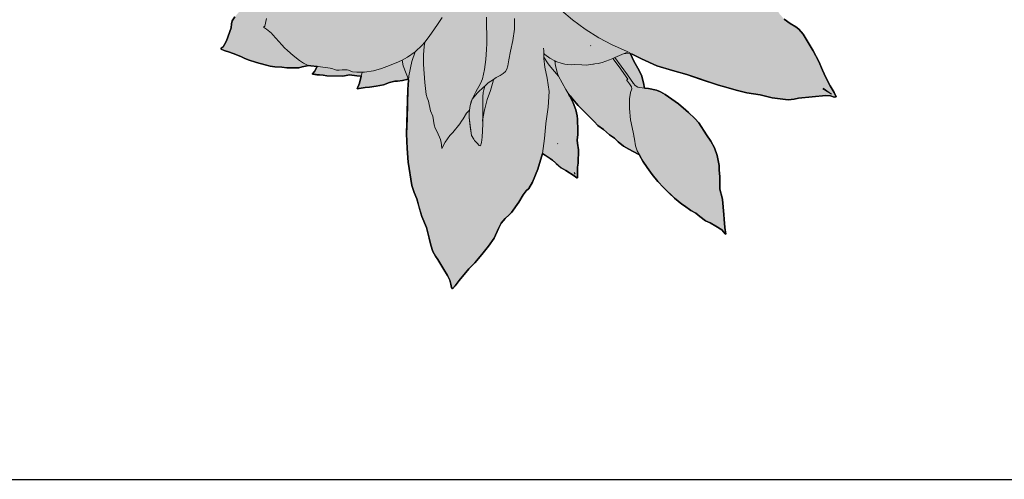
# Model space of a CAD drawing. Header units: millimetres. Extents: x 488786 to 747986, y 25193 to 95000.
# Tile 53 of 127: x 579773 to 581064, y 80073 to 80676. Entities that reach past the tile are written whole.
import ezdxf

# ---------------------------------------------------------------- set-up
doc = ezdxf.new("R2010")
doc.units = ezdxf.units.MM
for name, color, linetype in [('10. ETC', 251, 'Continuous'), ('25. 255', 255, 'Continuous'), ('6. FUR1', 181, 'Continuous')]:
    doc.layers.add(name, color=color, linetype=linetype)
doc.layers.add('7. FUR2', color=241, linetype='Continuous', lineweight=5)

# ---------------------------------------------------------------- blocks, each defined once
blk = doc.blocks.new('YUHIHA_Accessory_Plant_Radial_A_Plan', base_point=(62331.6, -72220.1))
at = {"layer": '25. 255'}
h = blk.add_hatch(color=256, dxfattribs=at)
h.dxf.hatch_style = 1
h.paths.add_polyline_path([(61891.8, -72137.5), (61887.9, -72134.2), (61889.2, -72132.9), (61897.4, -72130.3), (61902.9, -72126.8), (61921, -72113.2), (61924.2, -72109.2), (61927.7, -72106.2), (61934.3, -72103.1), (61941.8, -72100.4), (61959.4, -72094.8), (61966.3, -72092.4), (61986.3, -72088.4), (61993.7, -72086.6), (62013.3, -72083), (62027.6, -72080.9), (62043, -72078.3), (62059.9, -72076.5), (62060, -72076.5), (62080.3, -72071.8), (62094, -72069.5), (62100.5, -72068.8), (62098.9, -72060.7), (62098.3, -72052.2), (62092.9, -72047.2), (62083.7, -72036.7), (62079.2, -72030.6), (62076.1, -72024.9), (62073.7, -72022.5), (62068.5, -72019.1), (62048.5, -72006.4), (62046.6, -72003.8), (62045.7, -72001.4), (62040.1, -71992.9), (62035.3, -71982), (62031.9, -71976.5), (62029.7, -71973.1), (62024.9, -71966.3), (62006.4, -71941.7), (62002.5, -71936.1), (62001.1, -71932), (61997, -71915.8), (61994.1, -71908.6), (61992.2, -71904.1), (61993.1, -71903.8), (61995.7, -71905.3), (61999, -71906.2), (62003.9, -71906.5), (62021.5, -71906.3), (62024.5, -71906.2), (62029.8, -71905.7), (62037.1, -71905.8), (62045.8, -71907.4), (62054.5, -71909.7), (62068.2, -71914.1), (62074.9, -71915.6), (62082.5, -71917.7), (62101.2, -71925.6), (62108.9, -71928.4), (62130.3, -71936.8), (62163.6, -71950.9), (62164, -71949.8), (62166.8, -71940.9), (62166.8, -71932.4), (62168.2, -71920.8), (62171.8, -71904.7), (62173.8, -71898.7), (62178.1, -71880.2), (62182.7, -71885), (62185.7, -71887.4), (62197.3, -71895.3), (62203.3, -71899.2), (62210.2, -71907.1), (62215.3, -71913.7), (62222.2, -71919.9), (62229.6, -71928.5), (62230.5, -71926.4), (62233.5, -71922.4), (62235.7, -71918), (62240.2, -71911.4), (62245.8, -71903.7), (62248, -71897.1), (62250.1, -71892.1), (62261.7, -71873.5), (62269.6, -71861.8), (62271.6, -71866.1), (62273.1, -71868.7), (62282.7, -71882.9), (62287.6, -71896.5), (62287.8, -71896.9), (62294.9, -71897.8), (62299.4, -71898.6), (62308.5, -71901.3), (62314.5, -71903.8), (62321.4, -71907.7), (62340.6, -71924.1), (62345.3, -71930.3), (62355.5, -71951.5), (62359.4, -71962.1), (62360.4, -71965.6), (62365.8, -71952.5), (62367.1, -71943), (62367.4, -71935.6), (62368.6, -71931.4), (62372, -71926.4), (62372.5, -71922.4), (62373.5, -71917.1), (62376.3, -71914.4), (62378.1, -71912.3), (62378.9, -71905.2), (62380.4, -71903.3), (62387.4, -71899.6), (62396.4, -71896.4), (62406, -71892.8), (62407.9, -71892.2), (62409, -71893.1), (62410, -71895), (62414.3, -71900.2), (62429.8, -71916.7), (62430.2, -71917.4), (62443.2, -71902.4), (62448.1, -71898.4), (62450.2, -71895.7), (62456.6, -71883.1), (62464.7, -71869.6), (62466.5, -71867.1), (62475.1, -71858.7), (62480.1, -71855.2), (62484.6, -71852.2), (62498.2, -71839.6), (62519.5, -71817.9), (62524.4, -71813.3), (62528, -71811.3), (62542.4, -71804.8), (62552.8, -71798.3), (62553.1, -71799), (62551.9, -71801.8), (62551.3, -71805.1), (62551.2, -71809.9), (62552.1, -71826.6), (62552.9, -71834.5), (62553, -71841.4), (62551.9, -71849.9), (62546.6, -71872.3), (62543.6, -71886.4), (62540.4, -71895.8), (62537, -71905.4), (62532, -71921.9), (62516.3, -71967.8), (62514.4, -71972.9), (62517.1, -71971.9), (62522.1, -71970.9), (62528.4, -71970.4), (62531.1, -71969.7), (62544.5, -71967.5), (62554.5, -71967.4), (62565.1, -71964.1), (62571.6, -71963), (62579.2, -71961.9), (62592.2, -71960.6), (62597.2, -71959.9), (62608.8, -71957.4), (62612.2, -71956.7), (62611.6, -71957.9), (62606.7, -71962.9), (62604.4, -71966.3), (62599, -71978.2), (62596.9, -71984.1), (62591.5, -71991.9), (62587, -71997.7), (62583.3, -72004.8), (62575.7, -72014.7), (62573.4, -72018.8), (62566.1, -72029.1), (62559.7, -72036.3), (62546.9, -72049.8), (62575.8, -72040), (62587.5, -72036.5), (62600.8, -72033.9), (62618.3, -72032.6), (62625.6, -72033.6), (62628.9, -72033.5), (62642.2, -72034.2), (62651.9, -72036.5), (62656.9, -72037.8), (62662, -72038), (62668.8, -72037.7), (62678.9, -72038.6), (62704.4, -72042.9), (62717.7, -72044.1), (62728.9, -72044.2), (62724.2, -72047.3), (62716.8, -72052.9), (62706.2, -72063.9), (62701.5, -72069.5), (62692.7, -72076.7), (62688.9, -72079.5), (62685.7, -72082.2), (62679.3, -72089.3), (62668.2, -72099.6), (62664.3, -72103.7), (62659.8, -72107.9), (62652.3, -72112.9), (62642.5, -72119.2), (62631.1, -72127.1), (62618.3, -72135.2), (62604.7, -72142.5), (62591.6, -72148.3), (62580.7, -72151.7), (62563.4, -72155.6), (62555.9, -72155.8), (62565.2, -72157.1), (62574.9, -72160.2), (62582.6, -72163.6), (62586.3, -72166), (62590.4, -72169.6), (62601.6, -72177.9), (62608.8, -72184.5), (62615.3, -72187.4), (62620.2, -72190.2), (62634.2, -72200.6), (62638, -72204.1), (62649.7, -72213.7), (62649, -72214.3), (62644.7, -72215.2), (62634.6, -72220.5), (62626.5, -72225.1), (62622.4, -72226.4), (62622, -72226.4), (62652.3, -72241.8), (62661.2, -72247.3), (62667.7, -72253.7), (62670.6, -72256.4), (62680.7, -72262.7), (62686.9, -72266.9), (62692.3, -72270.9), (62695.7, -72273.6), (62698.5, -72276.7), (62702.1, -72281.9), (62707.3, -72287.8), (62715.1, -72293.4), (62722.5, -72298), (62726.5, -72300.9), (62732.3, -72307.5), (62745.3, -72329.6), (62752.7, -72343.4), (62757.4, -72354.9), (62762, -72364.4), (62767.8, -72375.2), (62772.9, -72384.2), (62775.4, -72389.7), (62773.1, -72390.2), (62767.9, -72388.6), (62761.9, -72388), (62726.3, -72391.7), (62720.5, -72393), (62712.4, -72393.9), (62691.7, -72391.1), (62675.7, -72387.1), (62658.3, -72384.5), (62644.6, -72381), (62631, -72377.2), (62621.3, -72374.6), (62579.9, -72360.6), (62560.7, -72355.3), (62540.5, -72348.9), (62520.2, -72339.7), (62508.1, -72333.7), (62505.7, -72333.4), (62510.4, -72343), (62515.6, -72352.2), (62520.2, -72361.5), (62523, -72371.6), (62524.2, -72378.4), (62529.3, -72379), (62540.1, -72381.2), (62545.1, -72383.1), (62551.2, -72386.6), (62568.7, -72398.9), (62578.4, -72407.1), (62581.7, -72410.4), (62590.2, -72418.1), (62595.6, -72423.7), (62605.5, -72439.7), (62611, -72448), (62616.1, -72456.7), (62619.7, -72466.6), (62622.2, -72479.7), (62622, -72482.1), (62622, -72485.5), (62623.1, -72495), (62623, -72511), (62626.1, -72522.3), (62626.4, -72524.6), (62628.4, -72544.4), (62628.6, -72550.4), (62629.6, -72561.1), (62630.9, -72569.9), (62629.9, -72569.4), (62625.5, -72564.5), (62617.7, -72559.4), (62610.1, -72555.3), (62604.1, -72552.4), (62596.7, -72546.8), (62591.5, -72542.5), (62585.1, -72539), (62576.8, -72532.9), (62573.2, -72530.7), (62563.4, -72522.8), (62549.1, -72509), (62541.5, -72500.8), (62534.1, -72491.7), (62527.5, -72482.5), (62522.1, -72474.2), (62517.9, -72467), (62517.5, -72466.1), (62516.1, -72465), (62503.7, -72458.3), (62496.5, -72454.7), (62489.7, -72448.7), (62484.8, -72443.9), (62478.5, -72439.6), (62470.6, -72432.7), (62463.2, -72427.4), (62458.1, -72422.3), (62437.4, -72401), (62430, -72392.5), (62426.8, -72388.5), (62424.9, -72386.7), (62426.1, -72388.8), (62430.6, -72397.5), (62434, -72406.9), (62436.1, -72414.7), (62436.5, -72418.9), (62436.2, -72424), (62436.9, -72429), (62436.8, -72439), (62435.8, -72446.7), (62436.3, -72450.7), (62437.7, -72459.4), (62437.2, -72476.9), (62436.5, -72482.1), (62436.4, -72496.3), (62435.5, -72496.1), (62432.1, -72493.3), (62420.9, -72486.6), (62414.8, -72482.9), (62403.4, -72472.8), (62390.5, -72464.1), (62384.3, -72484.7), (62377.3, -72501.7), (62372.4, -72509.9), (62369.1, -72513.3), (62365, -72518.5), (62359.6, -72528), (62349.7, -72541.7), (62346.7, -72544.8), (62341.7, -72549.5), (62336.4, -72555.6), (62332.8, -72562.5), (62327, -72575.2), (62319.7, -72585.6), (62310.7, -72596.9), (62301.8, -72607.6), (62294, -72615.4), (62281.3, -72630.8), (62275.9, -72638), (62272.3, -72641.9), (62271.1, -72640.2), (62270.4, -72635.6), (62268.8, -72630.5), (62265.8, -72624.3), (62261.2, -72616.3), (62253.3, -72603.3), (62250.2, -72599.1), (62246.8, -72592.9), (62243.9, -72584.4), (62241.7, -72575.4), (62238.4, -72561.3), (62232.1, -72546.9), (62225.5, -72523.8), (62222.1, -72515.4), (62218.9, -72506.2), (62214.2, -72475.6), (62212.9, -72457.5), (62212.3, -72438.3), (62213.9, -72380), (62214.9, -72367.7), (62214.5, -72366.5), (62207, -72368.3), (62200.2, -72369), (62196.9, -72369.2), (62189.8, -72370.9), (62182.1, -72373.8), (62172.3, -72375.7), (62163.5, -72377), (62157.7, -72377.6), (62147.6, -72379.1), (62150.5, -72371.9), (62152.8, -72362.7), (62146.8, -72362.3), (62137.3, -72360.9), (62128.5, -72362.5), (62107.8, -72362.1), (62102.8, -72361.4), (62088.7, -72360.2), (62088.9, -72359.4), (62091.6, -72356.3), (62095, -72349.9), (62086.7, -72349.1), (62083.9, -72348.6), (62075.4, -72350.6), (62071, -72351.5), (62068, -72351.7), (62065.1, -72351.5), (62055.4, -72351.5), (62048.7, -72351), (62039.3, -72350.4), (62033.2, -72349.5), (62026.8, -72347.9), (62015.3, -72344.6), (62004.3, -72341.1), (61999.4, -72339.2), (61995.7, -72337.4), (61988.4, -72334.4), (61980, -72331.2), (61973, -72329), (61969, -72327.2), (61969.3, -72325.8), (61971.6, -72324), (61973.6, -72321.1), (61975.9, -72316.4), (61982.3, -72299.1), (61982.7, -72294.1), (61983.7, -72289.9), (61986.9, -72284.9), (61991, -72280), (62000.9, -72269.1), (62004.8, -72264.6), (62017.7, -72254.6), (62022.3, -72250.6), (62035.3, -72240.3), (62045.1, -72233.1), (62055.6, -72224.8), (62066.7, -72217.3), (62048.9, -72214.5), (62032.8, -72211.3), (62024.5, -72208.8), (62018.1, -72205.4), (62015.3, -72204.2), (62005.6, -72201.8), (61999.5, -72200.4), (61994.1, -72199.1), (61990.7, -72198), (61987.4, -72196.9), (61976.3, -72193), (61968.8, -72190.1), (61958.3, -72185.9), (61951.7, -72182.6), (61945, -72178.2), (61933.5, -72169.9), (61922.7, -72161.6), (61918, -72157.5), (61914.6, -72154.3), (61899, -72142.5)])
at = {"layer": '6. FUR1'}
for p, q in [((61986.9, -72284.9), (61983.7, -72289.9)), ((62715.1, -72293.4), (62707.3, -72287.8)), ((61982.3, -72299.1), (61975.9, -72316.4)), ((61982.7, -72294.1), (61982.3, -72299.1)), ((61983.7, -72289.9), (61982.7, -72294.1)), ((62722.5, -72298), (62715.1, -72293.4)), ((62726.5, -72300.9), (62722.5, -72298)), ((62732.3, -72307.5), (62726.5, -72300.9)), ((62745.3, -72329.6), (62732.3, -72307.5)), ((61969.3, -72325.8), (61969, -72327.2)), ((61969, -72327.2), (61973, -72329)), ((61971.6, -72324), (61969.3, -72325.8)), ((61973.6, -72321.1), (61971.6, -72324)), ((61975.9, -72316.4), (61973.6, -72321.1)), ((61973, -72329), (61980, -72331.2)), ((61980, -72331.2), (61988.4, -72334.4)), ((61988.4, -72334.4), (61995.7, -72337.4)), ((61995.7, -72337.4), (61999.4, -72339.2)), ((61999.4, -72339.2), (62004.3, -72341.1)), ((62510.4, -72343), (62505.7, -72333.4)), ((62505.7, -72333.4), (62508.1, -72333.7)), ((62508.1, -72333.7), (62520.2, -72339.7)), ((62520.2, -72339.7), (62540.5, -72348.9)), ((62752.7, -72343.4), (62745.3, -72329.6)), ((62004.3, -72341.1), (62015.3, -72344.6)), ((62015.3, -72344.6), (62026.8, -72347.9)), ((62026.8, -72347.9), (62033.2, -72349.5)), ((62033.2, -72349.5), (62039.3, -72350.4)), ((62039.3, -72350.4), (62048.7, -72351)), ((62048.7, -72351), (62055.4, -72351.5)), ((62055.4, -72351.5), (62065.1, -72351.5)), ((62065.1, -72351.5), (62068, -72351.7)), ((62068, -72351.7), (62071, -72351.5)), ((62071, -72351.5), (62075.4, -72350.6)), ((62075.4, -72350.6), (62083.9, -72348.6)), ((62083.9, -72348.6), (62086.7, -72349.1)), ((62086.7, -72349.1), (62095, -72349.9)), ((62095, -72349.9), (62091.6, -72356.3)), ((62515.6, -72352.2), (62510.4, -72343)), ((62520.2, -72361.5), (62515.6, -72352.2)), ((62540.5, -72348.9), (62560.7, -72355.3)), ((62757.4, -72354.9), (62752.7, -72343.4)), ((62088.9, -72359.4), (62088.7, -72360.2)), ((62088.7, -72360.2), (62094.5, -72360.7)), ((62091.6, -72356.3), (62088.9, -72359.4)), ((62094.5, -72360.7), (62102.8, -72361.4)), ((62102.8, -72361.4), (62107.8, -72362.1)), ((62107.8, -72362.1), (62128.5, -72362.5)), ((62128.5, -72362.5), (62137.3, -72360.9)), ((62137.3, -72360.9), (62146.8, -72362.3)), ((62146.8, -72362.3), (62152.8, -72362.7)), ((62152.8, -72362.7), (62150.5, -72371.9)), ((62523, -72371.6), (62520.2, -72361.5)), ((62560.7, -72355.3), (62579.9, -72360.6)), ((62579.9, -72360.6), (62597.2, -72366.5)), ((62762, -72364.4), (62757.4, -72354.9)), ((62767.8, -72375.2), (62762, -72364.4)), ((62150.5, -72371.9), (62147.6, -72379.1)), ((62147.6, -72379.1), (62157.7, -72377.6)), ((62157.7, -72377.6), (62163.5, -72377)), ((62163.5, -72377), (62172.3, -72375.7)), ((62172.3, -72375.7), (62182.1, -72373.8)), ((62182.1, -72373.8), (62189.8, -72370.9)), ((62189.8, -72370.9), (62196.9, -72369.2)), ((62196.9, -72369.2), (62200.2, -72369)), ((62200.2, -72369), (62207, -72368.3)), ((62207, -72368.3), (62214.5, -72366.5)), ((62214.9, -72367.7), (62213.9, -72380)), ((62214.5, -72366.5), (62214.9, -72367.7)), ((62524.2, -72378.4), (62523, -72371.6)), ((62529.3, -72379), (62524.2, -72378.4)), ((62540.1, -72381.2), (62529.3, -72379)), ((62597.2, -72366.5), (62621.3, -72374.6)), ((62621.3, -72374.6), (62631, -72377.2)), ((62631, -72377.2), (62644.6, -72381)), ((62772.9, -72384.2), (62767.8, -72375.2)), ((62213.9, -72380), (62212.8, -72418)), ((62424.9, -72386.7), (62426.8, -72388.5)), ((62426.1, -72388.8), (62424.9, -72386.7)), ((62430.6, -72397.5), (62426.1, -72388.8)), ((62426.8, -72388.5), (62430, -72392.5)), ((62545.1, -72383.1), (62540.1, -72381.2)), ((62551.2, -72386.6), (62545.1, -72383.1)), ((62568.7, -72398.9), (62551.2, -72386.6)), ((62644.6, -72381), (62658.3, -72384.5)), ((62658.3, -72384.5), (62675.7, -72387.1)), ((62675.7, -72387.1), (62691.7, -72391.1)), ((62691.7, -72391.1), (62712.4, -72393.9)), ((62720.5, -72393), (62726.3, -72391.7)), ((62726.3, -72391.7), (62761.9, -72388)), ((62761.9, -72388), (62767.9, -72388.6)), ((62767.9, -72388.6), (62773.1, -72390.2)), ((62775.4, -72389.7), (62772.9, -72384.2)), ((62773.1, -72390.2), (62775.4, -72389.7)), ((62430, -72392.5), (62437.4, -72401)), ((62434, -72406.9), (62430.6, -72397.5)), ((62578.4, -72407.1), (62568.7, -72398.9)), ((62712.4, -72393.9), (62720.5, -72393)), ((62436.1, -72414.7), (62434, -72406.9)), ((62436.5, -72418.9), (62436.1, -72414.7)), ((62581.7, -72410.4), (62578.4, -72407.1)), ((62590.2, -72418.1), (62581.7, -72410.4)), ((62212.8, -72418), (62212.3, -72438.3)), ((62436.2, -72424), (62436.5, -72418.9)), ((62436.9, -72429), (62436.2, -72424)), ((62436.8, -72439), (62436.9, -72429)), ((62458.1, -72422.3), (62463.2, -72427.4)), ((62463.2, -72427.4), (62470.6, -72432.7)), ((62595.6, -72423.7), (62590.2, -72418.1)), ((62605.5, -72439.7), (62595.6, -72423.7)), ((62212.3, -72438.3), (62212.9, -72457.5)), ((62435.8, -72446.7), (62436.8, -72439)), ((62470.6, -72432.7), (62478.5, -72439.6)), ((62478.5, -72439.6), (62484.8, -72443.9)), ((62611, -72448), (62605.5, -72439.7)), ((62436.3, -72450.7), (62435.8, -72446.7)), ((62437.7, -72459.4), (62436.3, -72450.7)), ((62484.8, -72443.9), (62489.7, -72448.7)), ((62489.7, -72448.7), (62496.5, -72454.7)), ((62496.5, -72454.7), (62503.7, -72458.3)), ((62616.1, -72456.7), (62611, -72448)), ((62212.9, -72457.5), (62214.2, -72475.6)), ((62384.3, -72484.7), (62390.5, -72464.1)), ((62390.5, -72464.1), (62397.3, -72468.7)), ((62397.3, -72468.7), (62403.4, -72472.8)), ((62437.2, -72476.9), (62437.7, -72459.4)), ((62503.7, -72458.3), (62516.1, -72465)), ((62516.1, -72465), (62517.5, -72466.1)), ((62517.5, -72466.1), (62517.9, -72467)), ((62517.9, -72467), (62522.1, -72474.2)), ((62619.7, -72466.6), (62616.1, -72456.7)), ((62622.2, -72479.7), (62619.7, -72466.6)), ((62214.2, -72475.6), (62218.9, -72506.2)), ((62403.4, -72472.8), (62408.4, -72477.2)), ((62408.4, -72477.2), (62414.8, -72482.9)), ((62436.4, -72496.3), (62436.5, -72482.1)), ((62436.5, -72482.1), (62437.2, -72476.9)), ((62522.1, -72474.2), (62527.5, -72482.5)), ((62622, -72482.1), (62622.2, -72479.7)), ((62622, -72485.5), (62622, -72482.1)), ((62377.3, -72501.7), (62384.3, -72484.7)), ((62414.8, -72482.9), (62420.9, -72486.6)), ((62420.9, -72486.6), (62432.1, -72493.3)), ((62432.1, -72493.3), (62435.5, -72496.1)), ((62527.5, -72482.5), (62534.1, -72491.7)), ((62534.1, -72491.7), (62541.5, -72500.8)), ((62623.1, -72495), (62622, -72485.5)), ((62623, -72502.9), (62623.1, -72495)), ((62218.9, -72506.2), (62222.1, -72515.4)), ((62372.4, -72509.9), (62377.3, -72501.7)), ((62435.5, -72496.1), (62436.4, -72496.3)), ((62541.5, -72500.8), (62549.1, -72509)), ((62623, -72511), (62623, -72502.9)), ((62222.1, -72515.4), (62225.5, -72523.8)), ((62359.6, -72528), (62365, -72518.5)), ((62365, -72518.5), (62369.1, -72513.3)), ((62369.1, -72513.3), (62372.4, -72509.9)), ((62549.1, -72509), (62556.6, -72516.3)), ((62556.6, -72516.3), (62563.4, -72522.8)), ((62626.1, -72522.3), (62623, -72511)), ((62225.5, -72523.8), (62228.8, -72535.4)), ((62349.7, -72541.7), (62359.6, -72528)), ((62563.4, -72522.8), (62573.2, -72530.7)), ((62573.2, -72530.7), (62576.8, -72532.9)), ((62576.8, -72532.9), (62585.1, -72539)), ((62626.4, -72524.6), (62626.1, -72522.3)), ((62628.4, -72544.4), (62626.4, -72524.6)), ((62228.8, -72535.4), (62232.1, -72546.9)), ((62232.1, -72546.9), (62238.4, -72561.3)), ((62341.7, -72549.5), (62346.7, -72544.8)), ((62346.7, -72544.8), (62349.7, -72541.7)), ((62585.1, -72539), (62591.5, -72542.5)), ((62591.5, -72542.5), (62596.7, -72546.8)), ((62596.7, -72546.8), (62604.1, -72552.4)), ((62628.6, -72550.4), (62628.4, -72544.4)), ((62332.8, -72562.5), (62336.4, -72555.6)), ((62336.4, -72555.6), (62341.7, -72549.5)), ((62604.1, -72552.4), (62610.1, -72555.3)), ((62610.1, -72555.3), (62617.7, -72559.4)), ((62617.7, -72559.4), (62625.5, -72564.5)), ((62629.6, -72561.1), (62628.6, -72550.4)), ((62238.4, -72561.3), (62241.7, -72575.4)), ((62327, -72575.2), (62332.8, -72562.5)), ((62625.5, -72564.5), (62629.9, -72569.4)), ((62630.9, -72569.9), (62629.6, -72561.1)), ((62629.9, -72569.4), (62630.9, -72569.9)), ((62241.7, -72575.4), (62243.9, -72584.4)), ((62243.9, -72584.4), (62246.8, -72592.9)), ((62310.7, -72596.9), (62319.7, -72585.6)), ((62319.7, -72585.6), (62327, -72575.2)), ((62246.8, -72592.9), (62250.2, -72599.1)), ((62301.8, -72607.6), (62310.7, -72596.9)), ((62250.2, -72599.1), (62253.3, -72603.3)), ((62253.3, -72603.3), (62261.2, -72616.3)), ((62294, -72615.4), (62301.8, -72607.6)), ((62261.2, -72616.3), (62265.8, -72624.3)), ((62265.8, -72624.3), (62268.8, -72630.5)), ((62281.3, -72630.8), (62294, -72615.4)), ((62268.8, -72630.5), (62270.4, -72635.6)), ((62270.4, -72635.6), (62271.1, -72640.2)), ((62275.9, -72638), (62281.3, -72630.8)), ((62271.1, -72640.2), (62272.3, -72641.9)), ((62272.3, -72641.9), (62275.9, -72638))]:
    blk.add_line(p, q, dxfattribs=at)
blk.add_lwpolyline([(62707.3, -72287.8), (62715.1, -72293.4), (62722.5, -72298), (62726.5, -72300.9), (62732.3, -72307.5), (62745.3, -72329.6), (62752.7, -72343.4), (62757.4, -72354.9), (62762, -72364.4), (62767.8, -72375.2), (62772.9, -72384.2), (62775.4, -72389.7), (62773.1, -72390.2), (62767.9, -72388.6), (62761.9, -72388), (62726.3, -72391.7), (62720.5, -72393), (62712.4, -72393.9), (62691.7, -72391.1), (62675.7, -72387.1), (62658.3, -72384.5), (62644.6, -72381), (62631, -72377.2), (62621.3, -72374.6), (62579.9, -72360.6), (62560.7, -72355.3), (62540.5, -72348.9), (62520.2, -72339.7), (62508.1, -72333.7), (62505.7, -72333.4), (62510.4, -72343), (62515.6, -72352.2), (62520.2, -72361.5), (62523, -72371.6), (62524.2, -72378.4), (62529.3, -72379), (62540.1, -72381.2), (62545.1, -72383.1), (62551.2, -72386.6), (62568.7, -72398.9), (62578.4, -72407.1), (62581.7, -72410.4), (62590.2, -72418.1), (62595.6, -72423.7), (62605.5, -72439.7), (62611, -72448), (62616.1, -72456.7), (62619.7, -72466.6), (62622.2, -72479.7), (62622, -72482.1), (62622, -72485.5), (62623.1, -72495), (62623, -72511), (62626.1, -72522.3), (62626.4, -72524.6), (62628.4, -72544.4), (62628.6, -72550.4), (62629.6, -72561.1), (62630.9, -72569.9), (62629.9, -72569.4), (62625.5, -72564.5), (62617.7, -72559.4), (62610.1, -72555.3), (62604.1, -72552.4), (62596.7, -72546.8), (62591.5, -72542.5), (62585.1, -72539), (62576.8, -72532.9), (62573.2, -72530.7), (62563.4, -72522.8), (62549.1, -72509), (62541.5, -72500.8), (62534.1, -72491.7), (62527.5, -72482.5), (62522.1, -72474.2), (62517.9, -72467), (62517.5, -72466.1), (62516.1, -72465), (62503.7, -72458.3), (62496.5, -72454.7), (62489.7, -72448.7), (62484.8, -72443.9), (62478.5, -72439.6), (62470.6, -72432.7), (62463.2, -72427.4), (62458.1, -72422.3), (62437.4, -72401), (62430, -72392.5), (62426.8, -72388.5), (62424.9, -72386.7), (62426.1, -72388.8), (62430.6, -72397.5), (62434, -72406.9), (62436.1, -72414.7), (62436.5, -72418.9), (62436.2, -72424), (62436.9, -72429), (62436.8, -72439), (62435.8, -72446.7), (62436.3, -72450.7), (62437.7, -72459.4), (62437.2, -72476.9), (62436.5, -72482.1), (62436.4, -72496.3), (62435.5, -72496.1), (62432.1, -72493.3), (62420.9, -72486.6), (62414.8, -72482.9), (62403.4, -72472.8), (62390.5, -72464.1), (62384.3, -72484.7), (62377.3, -72501.7), (62372.4, -72509.9), (62369.1, -72513.3), (62365, -72518.5), (62359.6, -72528), (62349.7, -72541.7), (62346.7, -72544.8), (62341.7, -72549.5), (62336.4, -72555.6), (62332.8, -72562.5), (62327, -72575.2), (62319.7, -72585.6), (62310.7, -72596.9), (62301.8, -72607.6), (62294, -72615.4), (62281.3, -72630.8), (62275.9, -72638), (62272.3, -72641.9), (62271.1, -72640.2), (62270.4, -72635.6), (62268.8, -72630.5), (62265.8, -72624.3), (62261.2, -72616.3), (62253.3, -72603.3), (62250.2, -72599.1), (62246.8, -72592.9), (62243.9, -72584.4), (62241.7, -72575.4), (62238.4, -72561.3), (62232.1, -72546.9), (62225.5, -72523.8), (62222.1, -72515.4), (62218.9, -72506.2), (62214.2, -72475.6), (62212.9, -72457.5), (62212.3, -72438.3), (62213.9, -72380), (62214.9, -72367.7), (62214.5, -72366.5), (62207, -72368.3), (62200.2, -72369), (62196.9, -72369.2), (62189.8, -72370.9), (62182.1, -72373.8), (62172.3, -72375.7), (62163.5, -72377), (62157.7, -72377.6), (62147.6, -72379.1), (62150.5, -72371.9), (62152.8, -72362.7), (62146.8, -72362.3), (62137.3, -72360.9), (62128.5, -72362.5), (62107.8, -72362.1), (62102.8, -72361.4), (62088.7, -72360.2), (62088.9, -72359.4), (62091.6, -72356.3), (62095, -72349.9), (62086.7, -72349.1), (62083.9, -72348.6), (62075.4, -72350.6), (62071, -72351.5), (62068, -72351.7), (62065.1, -72351.5), (62055.4, -72351.5), (62048.7, -72351), (62039.3, -72350.4), (62033.2, -72349.5), (62026.8, -72347.9), (62015.3, -72344.6), (62004.3, -72341.1), (61999.4, -72339.2), (61995.7, -72337.4), (61988.4, -72334.4), (61980, -72331.2), (61973, -72329), (61969, -72327.2), (61969.3, -72325.8), (61971.6, -72324), (61973.6, -72321.1), (61975.9, -72316.4), (61982.3, -72299.1), (61982.7, -72294.1), (61983.7, -72289.9), (61986.9, -72284.9)], dxfattribs=at)
at = {"layer": '7. FUR2'}
for p, q in [((62028.5, -72286.9), (62026.3, -72296.9)), ((62253.8, -72293.4), (62258.8, -72285.7)), ((62317.4, -72319.9), (62316.8, -72285.1)), ((62353.9, -72287), (62353.9, -72301)), ((62415.5, -72276.6), (62429.9, -72288.8)), ((62026.3, -72296.9), (62024.7, -72298.2)), ((62024.7, -72298.2), (62028.6, -72300.9)), ((62028.6, -72300.9), (62034.9, -72306.1)), ((62247.9, -72302), (62253.8, -72293.4)), ((62353.9, -72301), (62351.4, -72316)), ((62429.9, -72288.8), (62446.6, -72301.1)), ((62446.6, -72301.1), (62464.3, -72312.3)), ((62034.9, -72306.1), (62036.6, -72308.1)), ((62036.6, -72308.1), (62036.8, -72308.3)), ((62036.8, -72308.3), (62048.6, -72321.6)), ((62238.1, -72315.7), (62242.9, -72309.1)), ((62242.9, -72309.1), (62247.9, -72302)), ((62464.3, -72312.3), (62482, -72321.3)), ((62048.6, -72321.6), (62052.1, -72325.3)), ((62052.1, -72325.3), (62056.1, -72328.8)), ((62223.9, -72330.4), (62232.2, -72322.5)), ((62232.2, -72322.5), (62236.3, -72317.8)), ((62235.2, -72323.5), (62234.4, -72334.6)), ((62236.3, -72317.8), (62235.2, -72323.5)), ((62236.3, -72317.8), (62238.1, -72315.7)), ((62317.4, -72319.9), (62317.1, -72327.6)), ((62317.5, -72322.9), (62317.4, -72319.9)), ((62351.4, -72316), (62348.3, -72330)), ((62392.2, -72329.2), (62391.9, -72326.1)), ((62453.4, -72322.5), (62453.6, -72322.6)), ((62453.6, -72322.6), (62453.8, -72322.7)), ((62453.8, -72322.7), (62454, -72322.8)), ((62482, -72321.3), (62500.4, -72329.8)), ((62056.1, -72328.8), (62063.7, -72335.5)), ((62063.7, -72335.5), (62071.8, -72342.2)), ((62206.4, -72341.5), (62213.6, -72337.9)), ((62213.6, -72337.9), (62223.3, -72330.8)), ((62223.3, -72330.8), (62219, -72343.2)), ((62223.3, -72330.8), (62223.9, -72330.4)), ((62234.4, -72334.6), (62234.3, -72347.2)), ((62317.1, -72327.6), (62316.1, -72340.9)), ((62348.3, -72330), (62346.4, -72341)), ((62392.3, -72332.9), (62392.2, -72329.2)), ((62392.3, -72332.9), (62393.5, -72334.1)), ((62392.4, -72337.8), (62392.3, -72332.9)), ((62397.9, -72346.3), (62392.4, -72337.8)), ((62392.4, -72339.4), (62392.4, -72337.8)), ((62393.4, -72350.7), (62392.4, -72339.4)), ((62393.5, -72334.1), (62400, -72339.1)), ((62400, -72339.1), (62406.7, -72342.5)), ((62478.2, -72341.2), (62482.7, -72339.3)), ((62482.7, -72339.3), (62485.2, -72338.2)), ((62490.8, -72350.3), (62482.7, -72339.3)), ((62485.2, -72338.2), (62497.4, -72332.8)), ((62485.2, -72338.2), (62501.9, -72361.1)), ((62497.4, -72332.8), (62497.6, -72332.7)), ((62497.6, -72332.7), (62501.8, -72331)), ((62497.6, -72332.7), (62505.7, -72333.4)), ((62500.4, -72329.8), (62502.4, -72330.8)), ((62501.8, -72331), (62502.4, -72330.8)), ((62502.4, -72330.8), (62508.1, -72333.7)), ((62071.8, -72342.2), (62076.9, -72345.7)), ((62076.9, -72345.7), (62082.4, -72348.3)), ((62082.4, -72348.3), (62083.9, -72348.6)), ((62095, -72349.9), (62096.1, -72350)), ((62096.1, -72350), (62112, -72352)), ((62112, -72352), (62115.5, -72353.1)), ((62115.5, -72353.1), (62117.9, -72354)), ((62169, -72355.7), (62179.3, -72352.7)), ((62179.3, -72352.7), (62189.8, -72348.6)), ((62189.8, -72348.6), (62201.7, -72343.8)), ((62201.7, -72343.8), (62206.4, -72341.5)), ((62206.4, -72341.5), (62207.9, -72349.2)), ((62207.9, -72349.2), (62211.6, -72359.2)), ((62219, -72343.2), (62215.3, -72362.2)), ((62234.3, -72347.2), (62236.3, -72370.8)), ((62314.3, -72353.8), (62316.1, -72340.9)), ((62345.2, -72349), (62343.8, -72353.6)), ((62346.4, -72341), (62345.2, -72349)), ((62396.7, -72365.2), (62393.4, -72350.7)), ((62401.2, -72351), (62397.9, -72346.3)), ((62406.1, -72356.3), (62401.2, -72351)), ((62406.7, -72342.5), (62407.6, -72349.2)), ((62406.7, -72342.5), (62408.1, -72343.2)), ((62407.6, -72349.2), (62410, -72359.1)), ((62408.1, -72343.2), (62416.3, -72346.1)), ((62416.3, -72346.1), (62419.9, -72346.7)), ((62419.9, -72346.7), (62423.1, -72347.3)), ((62423.1, -72347.3), (62428.4, -72347.6)), ((62428.4, -72347.6), (62432.3, -72347.5)), ((62432.3, -72347.5), (62442.2, -72347.8)), ((62442.2, -72347.8), (62448.1, -72348)), ((62448.1, -72348), (62456.3, -72347.1)), ((62456.3, -72347.1), (62457.4, -72346.9)), ((62457.4, -72346.9), (62459.1, -72346.6)), ((62459.1, -72346.6), (62463.6, -72345.8)), ((62463.6, -72345.8), (62468.5, -72344.6)), ((62468.5, -72344.6), (62473.7, -72343)), ((62473.7, -72343), (62478.2, -72341.2)), ((62502.4, -72366.6), (62490.8, -72350.3)), ((62117.9, -72354), (62120.3, -72354.6)), ((62120.3, -72354.6), (62123.8, -72354.7)), ((62123.8, -72354.7), (62127.7, -72354.5)), ((62127.7, -72354.5), (62131.2, -72354.3)), ((62131.2, -72354.3), (62134.1, -72354.3)), ((62134.1, -72354.3), (62136.2, -72354.8)), ((62136.2, -72354.8), (62141.3, -72356.8)), ((62141.3, -72356.8), (62146.9, -72357.5)), ((62146.9, -72357.5), (62154, -72357.4)), ((62153, -72361.5), (62152.8, -72362.7)), ((62154, -72357.4), (62153, -72361.5)), ((62154, -72357.4), (62157.2, -72357.3)), ((62157.2, -72357.3), (62169, -72355.7)), ((62211.6, -72359.2), (62213.4, -72363.6)), ((62213.4, -72363.6), (62214.5, -72366.5)), ((62215.3, -72362.2), (62214.9, -72367.7)), ((62309.3, -72372.3), (62311.6, -72366.1)), ((62314.3, -72353.8), (62311.6, -72366.1)), ((62329.7, -72364.6), (62326.4, -72366.8)), ((62334.9, -72361.9), (62329.7, -72364.6)), ((62338.9, -72359.3), (62334.9, -72361.9)), ((62341.8, -72356.6), (62338.9, -72359.3)), ((62343.8, -72353.6), (62341.8, -72356.6)), ((62399.3, -72382.8), (62396.7, -72365.2)), ((62411.4, -72362.7), (62406.1, -72356.3)), ((62410, -72359.1), (62411.4, -72362.7)), ((62411.5, -72362.8), (62411.4, -72362.7)), ((62421.2, -72380.2), (62411.5, -72362.8)), ((62501.9, -72361.1), (62509.6, -72372.4)), ((62236.3, -72370.8), (62238.1, -72386.5)), ((62303, -72383.1), (62309.3, -72372.3)), ((62313.7, -72376.8), (62305.4, -72384.3)), ((62313.5, -72380.7), (62315, -72375.6)), ((62315, -72375.6), (62313.7, -72376.8)), ((62319.4, -72371.5), (62315, -72375.6)), ((62326.4, -72366.8), (62319.4, -72371.5)), ((62322.2, -72381.5), (62325.8, -72369.4)), ((62326.4, -72366.8), (62325.8, -72369.4)), ((62501.6, -72367.1), (62500.5, -72367.6)), ((62500.5, -72367.6), (62504.4, -72372.5)), ((62502, -72366.9), (62501.6, -72367.1)), ((62502.4, -72366.6), (62502, -72366.9)), ((62504.4, -72372.5), (62507.2, -72376.7)), ((62507.2, -72376.7), (62507.4, -72379.4)), ((62509.6, -72372.4), (62508.7, -72371.4)), ((62512.1, -72374.8), (62509.6, -72372.4)), ((62515.5, -72376.9), (62512.1, -72374.8)), ((62518.2, -72377.7), (62515.5, -72376.9)), ((62524.2, -72378.4), (62518.2, -72377.7)), ((62769.4, -72386.3), (62758, -72379.1)), ((62758.6, -72378.5), (62769.4, -72386.3)), ((62238.1, -72386.5), (62239.4, -72391)), ((62239.4, -72391), (62240.9, -72395.4)), ((62303, -72383.1), (62298.2, -72392.7)), ((62305.4, -72384.3), (62298.2, -72392.7)), ((62312.2, -72406.6), (62312.4, -72389.8)), ((62312.4, -72389.8), (62312.7, -72384)), ((62312.7, -72384), (62313.5, -72380.7)), ((62322.2, -72381.5), (62317.9, -72393.3)), ((62397.7, -72403.4), (62399.3, -72382.8)), ((62423.8, -72384.6), (62421.2, -72380.2)), ((62423.8, -72384.6), (62426.8, -72388.5)), ((62424.9, -72386.7), (62423.8, -72384.6)), ((62506, -72384), (62504.4, -72392.3)), ((62507.4, -72379.4), (62506, -72384)), ((62240.9, -72395.4), (62243.8, -72408.1)), ((62295.5, -72401), (62294.7, -72407.3)), ((62298.2, -72392.7), (62295.5, -72401)), ((62297.5, -72394.6), (62295.5, -72401)), ((62298.2, -72392.7), (62297.5, -72394.6)), ((62314, -72408.9), (62317.9, -72393.3)), ((62394.7, -72424.7), (62397.7, -72403.4)), ((62437.4, -72401), (62451.9, -72415.9)), ((62504.4, -72392.3), (62504.4, -72400.4)), ((62504.4, -72400.4), (62504.7, -72405.2)), ((62243.8, -72408.1), (62246.5, -72415.2)), ((62246.5, -72415.2), (62248.6, -72426.7)), ((62286.5, -72418.6), (62290.8, -72411)), ((62290.8, -72411), (62294.7, -72407.3)), ((62294.3, -72411.6), (62294.1, -72417.1)), ((62294.1, -72417.1), (62295.7, -72428.9)), ((62294.1, -72417.1), (62297.5, -72440.5)), ((62294.7, -72407.3), (62294.3, -72411.6)), ((62312.2, -72416.9), (62311.7, -72421.5)), ((62312.2, -72416.9), (62312.2, -72406.6)), ((62312.2, -72418.5), (62314, -72408.9)), ((62312.2, -72418.5), (62312.2, -72416.9)), ((62314, -72408.9), (62314.4, -72406.3)), ((62451.9, -72415.9), (62458.1, -72422.3)), ((62504.7, -72405.2), (62506, -72419.9)), ((62248.6, -72426.7), (62249.7, -72430.8)), ((62272.8, -72436.5), (62281.9, -72425.2)), ((62281.9, -72425.2), (62284.3, -72421.9)), ((62284.3, -72421.9), (62286.5, -72418.6)), ((62297.5, -72440.5), (62295.7, -72428.9)), ((62311.5, -72442.5), (62312.4, -72425.7)), ((62312.3, -72421.7), (62312.2, -72418.5)), ((62312.2, -72418.5), (62312.2, -72418.5)), ((62312.4, -72425.7), (62312.3, -72421.7)), ((62393.2, -72444.4), (62394.3, -72430)), ((62394.3, -72430), (62394.7, -72425.3)), ((62394.7, -72425.3), (62394.7, -72424.7)), ((62506, -72419.9), (62509.5, -72436.2)), ((62249.7, -72430.8), (62252.2, -72435.6)), ((62252.2, -72435.6), (62256.6, -72445.8)), ((62262.9, -72449.4), (62269, -72440.6)), ((62269, -72440.6), (62272.8, -72436.5)), ((62297.5, -72440.5), (62300.2, -72445.4)), ((62310.6, -72449.8), (62311.5, -72442.5)), ((62507.9, -72442), (62507.9, -72441.9)), ((62509.5, -72436.2), (62510.9, -72445.5)), ((62256.6, -72445.8), (62257.6, -72449.5)), ((62257.6, -72449.5), (62257.9, -72452.9)), ((62257.9, -72452.9), (62258.3, -72457.4)), ((62258.3, -72457.4), (62262.9, -72449.4)), ((62300.2, -72445.4), (62301.1, -72447.1)), ((62301.1, -72447.1), (62304.9, -72450.7)), ((62304.9, -72450.7), (62307.5, -72453.6)), ((62307.5, -72453.6), (62309.3, -72454)), ((62309.3, -72454), (62310.6, -72449.8)), ((62390.6, -72464), (62393.2, -72444.4)), ((62410.3, -72451), (62410.6, -72451.6)), ((62510.9, -72445.5), (62512.5, -72454.2)), ((62512.5, -72454.2), (62514.7, -72460.8)), ((62390.5, -72464.1), (62390.6, -72464)), ((62514.7, -72460.8), (62517.5, -72466.1)), ((62433.3, -72491.1), (62431.9, -72489))]:
    blk.add_line(p, q, dxfattribs=at)

msp = doc.modelspace()

# ---------------------------------------------------------------- linework, layer by layer
at = {"layer": '10. ETC'}
msp.add_line((575900, 80072.6), (584900, 80072.6), dxfattribs=at)

# ---------------------------------------------------------------- block references
msp.add_blockref('YUHIHA_Accessory_Plant_Radial_A_Plan', (580400, 80744.4))

doc.saveas('drawing.dxf')
